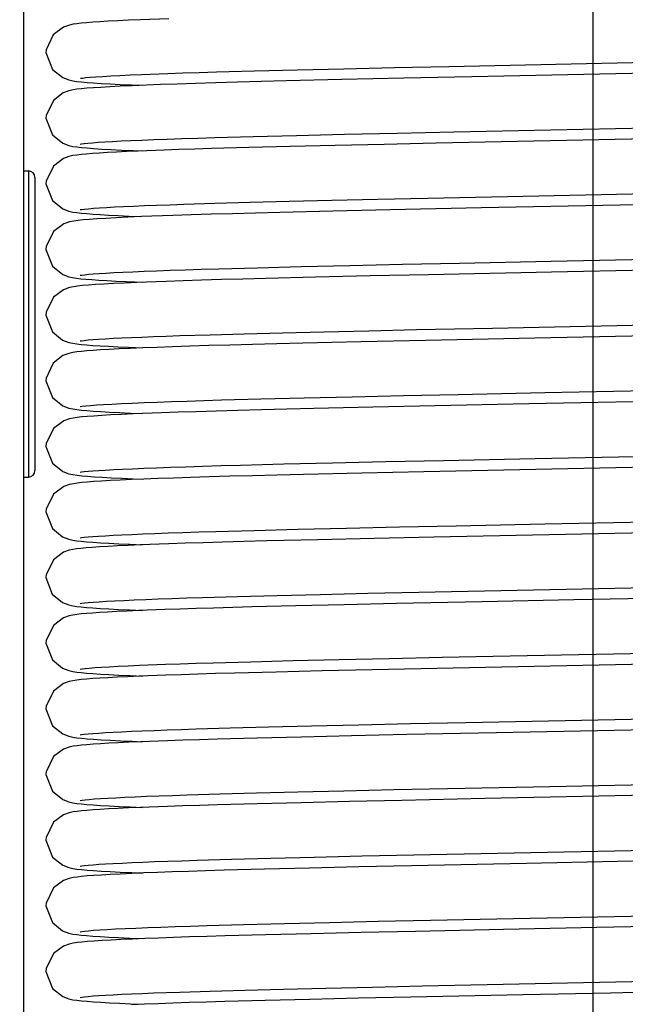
# Model space of a CAD drawing. Header units: millimetres. Extents: x 0 to 11890, y 0 to 8410.
# Tile 32 of 190: x 3694 to 3721, y 5633 to 5678. Entities that reach past the tile are written whole.
import ezdxf

# ---------------------------------------------------------------- set-up
doc = ezdxf.new("R2010")
doc.units = ezdxf.units.MM
doc.header["$LTSCALE"] = 653.95
doc.linetypes.add('CENTER', pattern=[0.6, 0.375, -0.075, 0.075, -0.075])
doc.layers.get('0').update_dxf_attribs({"linetype": 'CONTINUOUS'})
for name, color, linetype in [('304103000070DXF_CONTINUOUS_LINE', 7, 'CONTINUOUS'), ('304199000001_DXF_AXIS', 7, 'CONTINUOUS'), ('304199000001_DXF_DIMENSION', 7, 'CONTINUOUS'), ('304199000029DXF_CONTINUOUS_LINE', 7, 'CONTINUOUS'), ('626001000001DXF_CONTINUOUS_LINE', 7, 'CONTINUOUS')]:
    doc.layers.add(name, color=color, linetype=linetype)
doc.styles.get("Standard").update_dxf_attribs({"font": 'txt', "width": 0.7})
doc.dimstyles.new('DIMSTYLE_1', dxfattribs={"dimtxt": 100, "dimasz": 60, "dimexe": 5, "dimexo": 0.2, "dimgap": 2.5, "dimtad": 1, "dimdsep": 46, "dimtxsty": 'Standard', "dimblk": '_FILLED', "dimblk1": '_FILLED', "dimblk2": '_FILLED', "dimcen": 0.09, "dimclrt": 5, "dimazin": 2, "dimtp": 0.01, "dimtm": 0.01, "dimtfac": 1, "dimtofl": 0, "dimtmove": 0, "dimatfit": 3, "dimldrblk": '_FILLED', "dimfxl": 0, "dimtolj": 1, "dimarcsym": 0})

# ---------------------------------------------------------------- blocks, each defined once
blk = doc.blocks.new('_FILLED')
at = {"color": 0, "linetype": 'ByBlock'}
blk.add_solid([(0, 0), (-1, 0.16667), (-1, -0.16667)], dxfattribs=at)
blk = doc.blocks.new('*D32')
at = {"layer": '304199000001_DXF_DIMENSION', "color": 2, "linetype": 'Continuous'}
for p, q in [((3719.918, 6169.54), (3719.918, 5570.113)), ((4304.918, 5656.091), (4304.918, 6169.54)), ((3719.918, 6119.54), (4012.418, 6119.54)), ((4304.918, 6119.54), (4012.418, 6119.54))]:
    blk.add_line(p, q, dxfattribs=at)
at = {"layer": '304199000001_DXF_DIMENSION', "color": 2, "linetype": 'Continuous', "xscale": 60, "yscale": 60, "zscale": 60, "rotation": 180}
blk.add_blockref('_FILLED', (3719.918, 6119.54), dxfattribs=at)
at = {"layer": '304199000001_DXF_DIMENSION', "color": 2, "linetype": 'Continuous', "xscale": 60, "yscale": 60, "zscale": 60}
blk.add_blockref('_FILLED', (4304.918, 6119.54), dxfattribs=at)
blk = doc.blocks.new('*D33')
at = {"layer": '304199000001_DXF_DIMENSION', "color": 2, "linetype": 'Continuous'}
for p, q in [((3134.918, 5656.091), (3134.918, 6169.54)), ((3134.918, 6119.54), (3427.418, 6119.54)), ((3719.918, 6119.54), (3427.418, 6119.54))]:
    blk.add_line(p, q, dxfattribs=at)
at = {"layer": '304199000001_DXF_DIMENSION', "color": 2, "linetype": 'Continuous', "xscale": 60, "yscale": 60, "zscale": 60, "rotation": 180}
blk.add_blockref('_FILLED', (3134.918, 6119.54), dxfattribs=at)
at = {"layer": '304199000001_DXF_DIMENSION', "color": 2, "linetype": 'Continuous', "xscale": 60, "yscale": 60, "zscale": 60}
blk.add_blockref('_FILLED', (3719.918, 6119.54), dxfattribs=at)

msp = doc.modelspace()

# ---------------------------------------------------------------- linework, layer by layer
at = {"layer": '304103000070DXF_CONTINUOUS_LINE', "color": 7, "linetype": 'Continuous'}
msp.add_line((3693.918, 5464.091), (3693.918, 5721.956), dxfattribs=at)
at = {"layer": '304199000001_DXF_AXIS', "color": 7, "linetype": 'CENTER'}
msp.add_line((3719.918, 6756.042), (3719.918, 4816.605), dxfattribs=at)
at = {"layer": '304199000029DXF_CONTINUOUS_LINE', "color": 7, "linetype": 'Continuous'}
for p, q in [((3700.53, 5678.135), (3699.242, 5678.087)), ((3706.395, 5675.801), (3708.535, 5675.852)), ((3708.535, 5675.852), (3710.855, 5675.904)), ((3710.855, 5675.904), (3713.336, 5675.957)), ((3713.336, 5675.957), (3726.393, 5676.223)), ((3699.287, 5675.588), (3700.492, 5675.633)), ((3702.707, 5675.704), (3704.449, 5675.752)), ((3704.449, 5675.752), (3706.395, 5675.801)), ((3711.276, 5675.413), (3708.441, 5675.35)), ((3714.376, 5675.478), (3711.276, 5675.413)), ((3724.267, 5675.679), (3714.376, 5675.478)), ((3698.831, 5675.112), (3699.339, 5675.091)), ((3700.162, 5675.122), (3698.861, 5675.071)), ((3700.924, 5675.149), (3700.162, 5675.122)), ((3708.441, 5675.35), (3705.902, 5675.289)), ((3702.643, 5672.702), (3704.389, 5672.75)), ((3704.389, 5672.75), (3706.367, 5672.801)), ((3706.367, 5672.801), (3708.567, 5672.853)), ((3708.567, 5672.853), (3710.972, 5672.906)), ((3710.972, 5672.906), (3713.557, 5672.961)), ((3725.76, 5672.709), (3712.75, 5672.444)), ((3713.557, 5672.961), (3722.477, 5673.142)), ((3706.075, 5672.294), (3704.187, 5672.245)), ((3708.143, 5672.343), (3706.075, 5672.294)), ((3710.375, 5672.393), (3708.143, 5672.343)), ((3712.75, 5672.444), (3710.375, 5672.393)), ((3698.903, 5672.109), (3699.341, 5672.091)), ((3700.324, 5672.128), (3699.135, 5672.083)), ((3704.187, 5672.245), (3702.491, 5672.198)), ((3712.358, 5669.936), (3716.01, 5670.012)), ((3716.01, 5670.012), (3722.59, 5670.145)), ((3700.576, 5669.636), (3701.221, 5669.658)), ((3701.221, 5669.658), (3702.646, 5669.702)), ((3702.646, 5669.702), (3704.25, 5669.747)), ((3704.25, 5669.747), (3706.03, 5669.792)), ((3706.03, 5669.792), (3707.98, 5669.839)), ((3707.98, 5669.839), (3710.093, 5669.887)), ((3710.093, 5669.887), (3712.358, 5669.936)), ((3721.95, 5669.632), (3714.825, 5669.488)), ((3700.723, 5669.142), (3699.28, 5669.089)), ((3708.029, 5669.34), (3705.614, 5669.282)), ((3710.645, 5669.399), (3708.029, 5669.34)), ((3714.825, 5669.488), (3710.645, 5669.399)), ((3706.589, 5666.806), (3708.801, 5666.858)), ((3708.801, 5666.858), (3711.215, 5666.912)), ((3711.215, 5666.912), (3713.813, 5666.967)), ((3713.813, 5666.967), (3718.001, 5667.052)), ((3718.001, 5667.052), (3723.927, 5667.172)), ((3702.82, 5666.707), (3704.592, 5666.756)), ((3704.592, 5666.756), (3706.589, 5666.806)), ((3712.397, 5666.437), (3709.736, 5666.379)), ((3718.019, 5666.553), (3712.397, 5666.437)), ((3723.659, 5666.666), (3718.019, 5666.553)), ((3700.416, 5666.131), (3699.078, 5666.08)), ((3707.246, 5666.322), (3704.97, 5666.266)), ((3709.736, 5666.379), (3707.246, 5666.322)), ((3715.334, 5663.998), (3726.378, 5664.222)), ((3702.422, 5663.695), (3703.986, 5663.739)), ((3703.986, 5663.739), (3705.723, 5663.785)), ((3705.723, 5663.785), (3707.624, 5663.831)), ((3707.624, 5663.831), (3709.675, 5663.878)), ((3709.675, 5663.878), (3711.858, 5663.925)), ((3711.858, 5663.925), (3715.334, 5663.998)), ((3700.417, 5663.63), (3701.039, 5663.652)), ((3701.039, 5663.652), (3702.422, 5663.695)), ((3709.311, 5663.37), (3706.667, 5663.308)), ((3712.274, 5663.434), (3709.311, 5663.37)), ((3717.256, 5663.537), (3712.274, 5663.434)), ((3724.297, 5663.679), (3717.256, 5663.537)), ((3713.754, 5660.965), (3717.718, 5661.046)), ((3717.718, 5661.046), (3722.941, 5661.152)), ((3702.946, 5660.71), (3704.735, 5660.759)), ((3704.735, 5660.759), (3706.727, 5660.809)), ((3706.727, 5660.809), (3708.907, 5660.861)), ((3708.907, 5660.861), (3711.257, 5660.912)), ((3711.257, 5660.912), (3713.754, 5660.965)), ((3698.786, 5660.114), (3699.339, 5660.091)), ((3700.205, 5660.124), (3698.913, 5660.073)), ((3709.853, 5660.382), (3707.168, 5660.32)), ((3712.703, 5660.443), (3709.853, 5660.382)), ((3708.016, 5657.84), (3710.46, 5657.895)), ((3710.46, 5657.895), (3713.087, 5657.951)), ((3703.807, 5657.735), (3705.79, 5657.786)), ((3705.79, 5657.786), (3708.016, 5657.84)), ((3712.188, 5657.432), (3709.351, 5657.371)), ((3724.117, 5657.676), (3712.188, 5657.432)), ((3698.913, 5657.108), (3699.339, 5657.091)), ((3709.351, 5657.371), (3706.692, 5657.309)), ((3717.721, 5655.046), (3725.778, 5655.21)), ((3702.685, 5654.703), (3704.432, 5654.751)), ((3704.432, 5654.751), (3706.425, 5654.802)), ((3706.425, 5654.802), (3708.65, 5654.855)), ((3708.65, 5654.855), (3711.077, 5654.909)), ((3711.077, 5654.909), (3713.662, 5654.963)), ((3713.662, 5654.963), (3717.721, 5655.046)), ((3707.338, 5654.324), (3705.013, 5654.267)), ((3709.912, 5654.383), (3707.338, 5654.324)), ((3712.646, 5654.442), (3709.912, 5654.383)), ((3724.847, 5654.691), (3712.646, 5654.442)), ((3698.76, 5654.115), (3699.338, 5654.091)), ((3700.531, 5654.135), (3699.233, 5654.087)), ((3711.958, 5651.928), (3715.715, 5652.006)), ((3715.715, 5652.006), (3722.403, 5652.141)), ((3702.078, 5651.685), (3703.679, 5651.731)), ((3703.679, 5651.731), (3705.476, 5651.779)), ((3705.476, 5651.779), (3707.463, 5651.827)), ((3707.463, 5651.827), (3709.629, 5651.877)), ((3709.629, 5651.877), (3711.958, 5651.928)), ((3698.739, 5651.116), (3699.339, 5651.091)), ((3700.352, 5651.129), (3699.147, 5651.083)), ((3704.349, 5651.25), (3702.58, 5651.2)), ((3706.34, 5651.3), (3704.349, 5651.25)), ((3708.542, 5651.352), (3706.34, 5651.3)), ((3710.939, 5651.406), (3708.542, 5651.352)), ((3714.847, 5651.488), (3710.939, 5651.406)), ((3708.315, 5648.847), (3710.598, 5648.898)), ((3710.598, 5648.898), (3713.033, 5648.95)), ((3713.033, 5648.95), (3716.914, 5649.03)), ((3716.914, 5649.03), (3723.727, 5649.168)), ((3699.195, 5648.584), (3700.384, 5648.629)), ((3702.567, 5648.699), (3704.286, 5648.748)), ((3704.286, 5648.748), (3706.206, 5648.797)), ((3706.206, 5648.797), (3708.315, 5648.847)), ((3713.525, 5648.461), (3709.826, 5648.381)), ((3724.003, 5648.673), (3713.525, 5648.461)), ((3698.758, 5648.115), (3699.338, 5648.091)), ((3700.403, 5648.131), (3699.181, 5648.084)), ((3705.435, 5648.278), (3703.535, 5648.227)), ((3707.54, 5648.329), (3705.435, 5648.278)), ((3709.826, 5648.381), (3707.54, 5648.329)), ((3714.102, 5645.973), (3724.957, 5646.193)), ((3701.79, 5645.676), (3703.333, 5645.721)), ((3703.333, 5645.721), (3705.088, 5645.769)), ((3705.088, 5645.769), (3707.054, 5645.817)), ((3707.054, 5645.817), (3709.224, 5645.868)), ((3709.224, 5645.868), (3711.583, 5645.92)), ((3711.583, 5645.92), (3714.102, 5645.973)), ((3725.571, 5645.705), (3715.517, 5645.502)), ((3704.554, 5645.255), (3702.749, 5645.205)), ((3706.601, 5645.307), (3704.554, 5645.255)), ((3708.891, 5645.36), (3706.601, 5645.307)), ((3711.41, 5645.416), (3708.891, 5645.36)), ((3715.517, 5645.502), (3711.41, 5645.416)), ((3698.862, 5645.11), (3699.339, 5645.091)), ((3700.48, 5645.133), (3699.245, 5645.087)), ((3700.708, 5642.641), (3701.376, 5642.663)), ((3701.376, 5642.663), (3702.861, 5642.708)), ((3702.861, 5642.708), (3704.548, 5642.755)), ((3704.548, 5642.755), (3706.438, 5642.802)), ((3706.438, 5642.802), (3708.529, 5642.852)), ((3708.529, 5642.852), (3710.813, 5642.903)), ((3710.813, 5642.903), (3713.27, 5642.955)), ((3722.884, 5642.651), (3714.979, 5642.491)), ((3698.775, 5642.114), (3699.338, 5642.091)), ((3700.471, 5642.133), (3699.231, 5642.087)), ((3704.567, 5642.255), (3702.76, 5642.205)), ((3706.587, 5642.306), (3704.567, 5642.255)), ((3708.799, 5642.358), (3706.587, 5642.306)), ((3711.178, 5642.411), (3708.799, 5642.358)), ((3714.979, 5642.491), (3711.178, 5642.411)), ((3707.182, 5639.82), (3709.369, 5639.871)), ((3709.369, 5639.871), (3711.734, 5639.923)), ((3711.734, 5639.923), (3715.559, 5640.003)), ((3715.559, 5640.003), (3725.166, 5640.197)), ((3701.838, 5639.677), (3703.407, 5639.724)), ((3703.407, 5639.724), (3705.19, 5639.771)), ((3705.19, 5639.771), (3707.182, 5639.82)), ((3711.632, 5639.421), (3709.215, 5639.368)), ((3716.876, 5639.529), (3711.632, 5639.421)), ((3722.451, 5639.642), (3716.876, 5639.529)), ((3698.841, 5639.111), (3699.339, 5639.091)), ((3704.912, 5639.264), (3703.062, 5639.214)), ((3706.968, 5639.315), (3704.912, 5639.264)), ((3709.215, 5639.368), (3706.968, 5639.315)), ((3716.288, 5637.017), (3725.673, 5637.208)), ((3702.283, 5636.691), (3703.951, 5636.739)), ((3703.951, 5636.739), (3705.818, 5636.787)), ((3705.818, 5636.787), (3707.875, 5636.837)), ((3707.875, 5636.837), (3710.104, 5636.887)), ((3710.104, 5636.887), (3712.486, 5636.939)), ((3712.486, 5636.939), (3716.288, 5637.017)), ((3725.803, 5636.71), (3720.096, 5636.594)), ((3704.973, 5636.266), (3703.115, 5636.216)), ((3707.047, 5636.317), (3704.973, 5636.266)), ((3709.329, 5636.37), (3707.047, 5636.317)), ((3711.805, 5636.424), (3709.329, 5636.37)), ((3715.832, 5636.508), (3711.805, 5636.424)), ((3720.096, 5636.594), (3715.832, 5636.508)), ((3698.748, 5636.115), (3699.338, 5636.091)), ((3712.121, 5633.931), (3715.815, 5634.008)), ((3715.815, 5634.008), (3727.24, 5634.24)), ((3700.417, 5633.63), (3701.039, 5633.652)), ((3701.039, 5633.652), (3702.426, 5633.695)), ((3702.426, 5633.695), (3704.003, 5633.74)), ((3704.003, 5633.74), (3705.769, 5633.786)), ((3705.769, 5633.786), (3707.717, 5633.833)), ((3707.717, 5633.833), (3709.839, 5633.881)), ((3709.839, 5633.881), (3712.121, 5633.931)), ((3720.724, 5633.607), (3716.723, 5633.526)), ((3725.957, 5633.714), (3720.724, 5633.607)), ((3698.78, 5633.114), (3699.337, 5633.091)), ((3704.937, 5633.265), (3703.093, 5633.215)), ((3706.98, 5633.316), (3704.937, 5633.265)), ((3709.205, 5633.367), (3706.98, 5633.316)), ((3711.59, 5633.42), (3709.205, 5633.367)), ((3716.723, 5633.526), (3711.59, 5633.42))]:
    msp.add_line(p, q, dxfattribs=at)
for points in [[(3699.242, 5678.087), (3698.694, 5678.064), (3698.204, 5678.041), (3697.77, 5678.018), (3697.389, 5677.996), (3697.057, 5677.974), (3696.773, 5677.952), (3696.534, 5677.93), (3696.334, 5677.907), (3696.161, 5677.882), (3695.99, 5677.845), (3695.73, 5677.753), (3695.257, 5677.4), (3694.926, 5676.716), (3694.918, 5676.591)], [(3694.918, 5676.591), (3695.225, 5675.819), (3695.696, 5675.445), (3695.971, 5675.341), (3696.156, 5675.301), (3696.34, 5675.273), (3696.552, 5675.25), (3696.803, 5675.227), (3697.1, 5675.204), (3697.449, 5675.182), (3697.852, 5675.159), (3698.312, 5675.135), (3698.831, 5675.112)], [(3696.5, 5675.413), (3696.497, 5675.411), (3696.588, 5675.424), (3696.741, 5675.442), (3696.948, 5675.461), (3697.207, 5675.48), (3697.518, 5675.501), (3697.881, 5675.522), (3698.297, 5675.543), (3698.765, 5675.565), (3699.287, 5675.588)], [(3700.492, 5675.633), (3701.177, 5675.656), (3701.915, 5675.68), (3702.707, 5675.704)], [(3698.861, 5675.071), (3698.318, 5675.046), (3697.845, 5675.022), (3697.436, 5674.999), (3697.088, 5674.976), (3696.794, 5674.954), (3696.547, 5674.931), (3696.34, 5674.908), (3696.158, 5674.881), (3695.974, 5674.841), (3695.712, 5674.745), (3695.259, 5674.402), (3694.926, 5673.713), (3694.918, 5673.591)], [(3705.902, 5675.289), (3704.749, 5675.26), (3703.674, 5675.231), (3702.679, 5675.203), (3701.762, 5675.176), (3700.924, 5675.149)], [(3694.918, 5673.591), (3695.216, 5672.829), (3695.686, 5672.45), (3695.963, 5672.343), (3696.148, 5672.302), (3696.332, 5672.275), (3696.547, 5672.25), (3696.806, 5672.227), (3697.115, 5672.203), (3697.478, 5672.18), (3697.896, 5672.156), (3698.37, 5672.133), (3698.903, 5672.109)], [(3700.466, 5672.632), (3701.133, 5672.655), (3701.859, 5672.678), (3702.643, 5672.702)], [(3696.484, 5672.409), (3696.487, 5672.409), (3696.548, 5672.419), (3696.666, 5672.434), (3696.835, 5672.451), (3697.049, 5672.469), (3697.308, 5672.487), (3697.612, 5672.507), (3697.961, 5672.526), (3698.358, 5672.547), (3698.805, 5672.567)], [(3698.805, 5672.567), (3699.304, 5672.588), (3699.857, 5672.61), (3700.466, 5672.632)], [(3699.135, 5672.083), (3698.617, 5672.06), (3698.15, 5672.038), (3697.732, 5672.016), (3697.363, 5671.995), (3697.041, 5671.973), (3696.764, 5671.951), (3696.527, 5671.929), (3696.325, 5671.906), (3696.148, 5671.879), (3695.974, 5671.841), (3695.717, 5671.747), (3695.26, 5671.403), (3694.926, 5670.715), (3694.918, 5670.591)], [(3702.491, 5672.198), (3701.718, 5672.174), (3700.995, 5672.151), (3700.324, 5672.128)], [(3694.918, 5670.591), (3695.221, 5669.823), (3695.691, 5669.447), (3695.968, 5669.342), (3696.153, 5669.301), (3696.335, 5669.274), (3696.542, 5669.251), (3696.786, 5669.228), (3697.072, 5669.206), (3697.404, 5669.184), (3697.786, 5669.162), (3698.218, 5669.14), (3698.702, 5669.117), (3699.241, 5669.095)], [(3696.487, 5669.41), (3696.558, 5669.42), (3696.684, 5669.436), (3696.863, 5669.453), (3697.089, 5669.472), (3697.362, 5669.491), (3697.681, 5669.511), (3698.046, 5669.531), (3698.459, 5669.551), (3698.918, 5669.572)], [(3698.918, 5669.572), (3699.424, 5669.593), (3699.977, 5669.614), (3700.576, 5669.636)], [(3705.614, 5669.282), (3704.497, 5669.253), (3703.446, 5669.225), (3702.465, 5669.197), (3701.557, 5669.169), (3700.723, 5669.142)], [(3699.28, 5669.089), (3698.669, 5669.063), (3698.129, 5669.037), (3697.658, 5669.012), (3697.253, 5668.988), (3696.91, 5668.963), (3696.624, 5668.939), (3696.388, 5668.914), (3696.191, 5668.886), (3696, 5668.848), (3695.731, 5668.754), (3695.27, 5668.415), (3694.927, 5667.723), (3694.918, 5667.591)], [(3694.918, 5667.591), (3695.224, 5666.819), (3695.696, 5666.445), (3695.964, 5666.343), (3696.137, 5666.304), (3696.311, 5666.277), (3696.513, 5666.254), (3696.75, 5666.231), (3697.025, 5666.21), (3697.344, 5666.188), (3697.71, 5666.166), (3698.124, 5666.145), (3698.589, 5666.122), (3699.342, 5666.091)], [(3696.487, 5666.409), (3696.556, 5666.42), (3696.681, 5666.435), (3696.858, 5666.453), (3697.081, 5666.471), (3697.349, 5666.49), (3697.663, 5666.51), (3698.024, 5666.53), (3698.434, 5666.55), (3698.894, 5666.571)], [(3698.894, 5666.571), (3699.406, 5666.592), (3699.974, 5666.614), (3700.598, 5666.637)], [(3700.598, 5666.637), (3701.28, 5666.66), (3702.021, 5666.683), (3702.82, 5666.707)], [(3699.078, 5666.08), (3698.51, 5666.055), (3698.007, 5666.031), (3697.567, 5666.007), (3697.187, 5665.983), (3696.863, 5665.96), (3696.592, 5665.936), (3696.367, 5665.911), (3696.177, 5665.884), (3695.992, 5665.846), (3695.724, 5665.751), (3695.272, 5665.416), (3694.927, 5664.723), (3694.918, 5664.591)], [(3704.97, 5666.266), (3703.924, 5666.238), (3702.944, 5666.211), (3702.032, 5666.184), (3701.189, 5666.157), (3700.416, 5666.131)], [(3694.918, 5664.591), (3695.215, 5663.83), (3695.684, 5663.451), (3695.963, 5663.343), (3696.148, 5663.302), (3696.328, 5663.275), (3696.534, 5663.251), (3696.776, 5663.229), (3697.061, 5663.207), (3697.393, 5663.185), (3697.773, 5663.163), (3698.205, 5663.141), (3698.688, 5663.118), (3699.338, 5663.091)], [(3696.486, 5663.409), (3696.552, 5663.42), (3696.675, 5663.435), (3696.848, 5663.452), (3697.066, 5663.47), (3697.329, 5663.489), (3697.636, 5663.508), (3697.987, 5663.528), (3698.383, 5663.548), (3698.823, 5663.568)], [(3698.823, 5663.568), (3699.309, 5663.588), (3699.84, 5663.609), (3700.417, 5663.63)], [(3706.667, 5663.308), (3705.469, 5663.279), (3704.353, 5663.25), (3703.321, 5663.221), (3702.37, 5663.194), (3701.5, 5663.167), (3700.708, 5663.141)], [(3698.774, 5663.067), (3698.262, 5663.044), (3697.811, 5663.021), (3697.416, 5662.998), (3697.075, 5662.975), (3696.784, 5662.953), (3696.54, 5662.931), (3696.335, 5662.907), (3696.156, 5662.881), (3695.974, 5662.841), (3695.698, 5662.738), (3695.249, 5662.391), (3694.924, 5661.703), (3694.918, 5661.591)], [(3700.708, 5663.141), (3699.993, 5663.116), (3699.349, 5663.091), (3698.774, 5663.067)], [(3694.918, 5661.591), (3695.219, 5660.826), (3695.688, 5660.449), (3695.966, 5660.342), (3696.151, 5660.302), (3696.333, 5660.274), (3696.541, 5660.251), (3696.789, 5660.228), (3697.082, 5660.206), (3697.425, 5660.183), (3697.822, 5660.16), (3698.275, 5660.137), (3698.786, 5660.114)], [(3696.489, 5660.41), (3696.494, 5660.411), (3696.583, 5660.424), (3696.739, 5660.441), (3696.956, 5660.461), (3697.229, 5660.482), (3697.556, 5660.503), (3697.936, 5660.525), (3698.372, 5660.547), (3698.861, 5660.57)], [(3698.861, 5660.57), (3699.406, 5660.592), (3700.005, 5660.615), (3700.658, 5660.639)], [(3700.658, 5660.639), (3701.367, 5660.662), (3702.129, 5660.686), (3702.946, 5660.71)], [(3724.917, 5660.692), (3716.991, 5660.532), (3712.703, 5660.443)], [(3707.168, 5660.32), (3705.925, 5660.29), (3704.764, 5660.26), (3703.689, 5660.232), (3702.699, 5660.204), (3701.789, 5660.176), (3700.959, 5660.15), (3700.205, 5660.124)], [(3698.913, 5660.073), (3698.369, 5660.049), (3697.89, 5660.025), (3697.473, 5660.001), (3697.115, 5659.978), (3696.812, 5659.955), (3696.559, 5659.933), (3696.35, 5659.909), (3696.172, 5659.883), (3695.997, 5659.847), (3695.739, 5659.757), (3695.267, 5659.411), (3694.927, 5658.724), (3694.918, 5658.591)], [(3694.918, 5658.591), (3695.224, 5657.82), (3695.695, 5657.445), (3695.97, 5657.341), (3696.155, 5657.301), (3696.341, 5657.273), (3696.558, 5657.249), (3696.819, 5657.226), (3697.13, 5657.202), (3697.494, 5657.179), (3697.912, 5657.155), (3698.385, 5657.132), (3698.913, 5657.108)], [(3713.087, 5657.951), (3717.272, 5658.037), (3727.177, 5658.239)], [(3696.486, 5657.409), (3696.552, 5657.42), (3696.674, 5657.435), (3696.847, 5657.452), (3697.067, 5657.47), (3697.332, 5657.489), (3697.643, 5657.508), (3698.003, 5657.529), (3698.414, 5657.549), (3698.877, 5657.57)], [(3698.877, 5657.57), (3699.396, 5657.592), (3699.975, 5657.614), (3700.614, 5657.637)], [(3700.614, 5657.637), (3701.316, 5657.661), (3702.081, 5657.685), (3702.911, 5657.709), (3703.807, 5657.735)], [(3698.823, 5657.069), (3698.31, 5657.046), (3697.855, 5657.023), (3697.456, 5657), (3697.109, 5656.978), (3696.811, 5656.955), (3696.56, 5656.933), (3696.352, 5656.909), (3696.174, 5656.884), (3696.001, 5656.848), (3695.745, 5656.76), (3695.268, 5656.412), (3694.927, 5655.725), (3694.918, 5655.591)], [(3700.747, 5657.143), (3700.038, 5657.118), (3699.398, 5657.093), (3698.823, 5657.069)], [(3706.692, 5657.309), (3705.477, 5657.279), (3704.354, 5657.25), (3703.326, 5657.222), (3702.386, 5657.194), (3701.528, 5657.168), (3700.747, 5657.143)], [(3694.918, 5655.591), (3695.213, 5654.833), (3695.681, 5654.452), (3695.961, 5654.344), (3696.145, 5654.303), (3696.326, 5654.275), (3696.532, 5654.252), (3696.777, 5654.229), (3697.067, 5654.207), (3697.407, 5654.184), (3697.8, 5654.161), (3698.251, 5654.138), (3698.76, 5654.115)], [(3700.512, 5654.634), (3701.178, 5654.656), (3701.902, 5654.679), (3702.685, 5654.703)], [(3696.486, 5654.409), (3696.551, 5654.42), (3696.673, 5654.434), (3696.846, 5654.452), (3697.064, 5654.47), (3697.327, 5654.489), (3697.636, 5654.508), (3697.991, 5654.528), (3698.393, 5654.548), (3698.845, 5654.569)], [(3698.845, 5654.569), (3699.347, 5654.59), (3699.903, 5654.612), (3700.512, 5654.634)], [(3705.013, 5654.267), (3703.965, 5654.239), (3702.995, 5654.212), (3702.101, 5654.186), (3701.28, 5654.16), (3700.531, 5654.135)], [(3699.233, 5654.087), (3698.68, 5654.063), (3698.185, 5654.04), (3697.749, 5654.017), (3697.367, 5653.995), (3697.037, 5653.973), (3696.756, 5653.951), (3696.517, 5653.928), (3696.317, 5653.905), (3696.146, 5653.879), (3695.978, 5653.842), (3695.724, 5653.751), (3695.262, 5653.406), (3694.926, 5652.718), (3694.918, 5652.591)], [(3694.918, 5652.591), (3695.212, 5651.834), (3695.68, 5651.453), (3695.96, 5651.344), (3696.145, 5651.303), (3696.325, 5651.275), (3696.531, 5651.252), (3696.775, 5651.229), (3697.065, 5651.207), (3697.403, 5651.184), (3697.794, 5651.162), (3698.238, 5651.139), (3698.739, 5651.116)], [(3696.487, 5651.409), (3696.555, 5651.42), (3696.68, 5651.435), (3696.857, 5651.453), (3697.083, 5651.471), (3697.359, 5651.491), (3697.683, 5651.511), (3698.058, 5651.531), (3698.482, 5651.552), (3698.956, 5651.574)], [(3698.956, 5651.574), (3699.48, 5651.595), (3700.054, 5651.617), (3700.678, 5651.639)], [(3700.678, 5651.639), (3701.353, 5651.662), (3702.078, 5651.685)], [(3724.839, 5651.69), (3719.04, 5651.573), (3714.847, 5651.488)], [(3702.58, 5651.2), (3701.78, 5651.176), (3701.038, 5651.152), (3700.352, 5651.129)], [(3699.147, 5651.083), (3698.625, 5651.061), (3698.156, 5651.038), (3697.738, 5651.017), (3697.369, 5650.995), (3697.047, 5650.973), (3696.769, 5650.952), (3696.532, 5650.93), (3696.33, 5650.907), (3696.151, 5650.88), (3695.975, 5650.842), (3695.718, 5650.747), (3695.262, 5650.405), (3694.926, 5649.716), (3694.918, 5649.591)], [(3694.918, 5649.591), (3695.215, 5648.83), (3695.684, 5648.451), (3695.963, 5648.343), (3696.147, 5648.302), (3696.329, 5648.275), (3696.535, 5648.251), (3696.779, 5648.229), (3697.068, 5648.207), (3697.408, 5648.184), (3697.8, 5648.161), (3698.25, 5648.138), (3698.758, 5648.115)], [(3696.488, 5648.41), (3696.492, 5648.41), (3696.569, 5648.422), (3696.709, 5648.438), (3696.905, 5648.457), (3697.155, 5648.477), (3697.457, 5648.497), (3697.813, 5648.518), (3698.221, 5648.54), (3698.681, 5648.562), (3699.195, 5648.584)], [(3700.384, 5648.629), (3701.058, 5648.652), (3701.786, 5648.676), (3702.567, 5648.699)], [(3699.181, 5648.084), (3698.653, 5648.062), (3698.179, 5648.04), (3697.756, 5648.018), (3697.383, 5647.996), (3697.058, 5647.974), (3696.778, 5647.953), (3696.539, 5647.931), (3696.336, 5647.907), (3696.156, 5647.881), (3695.978, 5647.842), (3695.719, 5647.748), (3695.264, 5647.408), (3694.926, 5646.718), (3694.918, 5646.591)], [(3703.535, 5648.227), (3702.666, 5648.203), (3701.854, 5648.178), (3701.099, 5648.154), (3700.403, 5648.131)], [(3694.918, 5646.591), (3695.223, 5645.82), (3695.694, 5645.446), (3695.97, 5645.341), (3696.155, 5645.301), (3696.339, 5645.274), (3696.549, 5645.25), (3696.8, 5645.227), (3697.098, 5645.204), (3697.448, 5645.182), (3697.857, 5645.158), (3698.327, 5645.135), (3698.862, 5645.11)], [(3696.486, 5645.409), (3696.553, 5645.42), (3696.675, 5645.435), (3696.849, 5645.452), (3697.068, 5645.47), (3697.331, 5645.489), (3697.639, 5645.508), (3697.991, 5645.528), (3698.389, 5645.548), (3698.833, 5645.568)], [(3698.833, 5645.568), (3699.325, 5645.589), (3699.866, 5645.61), (3700.456, 5645.632)], [(3700.456, 5645.632), (3701.097, 5645.654), (3701.79, 5645.676)], [(3699.245, 5645.087), (3698.709, 5645.064), (3698.226, 5645.042), (3697.795, 5645.02), (3697.414, 5644.998), (3697.081, 5644.976), (3696.795, 5644.954), (3696.552, 5644.932), (3696.345, 5644.909), (3696.164, 5644.882), (3695.983, 5644.844), (3695.724, 5644.75), (3695.269, 5644.413), (3694.927, 5643.721), (3694.918, 5643.591)], [(3702.749, 5645.205), (3701.935, 5645.181), (3701.179, 5645.157), (3700.48, 5645.133)], [(3694.918, 5643.591), (3695.217, 5642.828), (3695.686, 5642.45), (3695.965, 5642.343), (3696.149, 5642.302), (3696.331, 5642.275), (3696.539, 5642.251), (3696.785, 5642.228), (3697.077, 5642.206), (3697.419, 5642.183), (3697.814, 5642.161), (3698.266, 5642.138), (3698.775, 5642.114)], [(3713.27, 5642.955), (3717.198, 5643.036), (3725.384, 5643.202)], [(3696.489, 5642.41), (3696.569, 5642.422), (3696.706, 5642.438), (3696.893, 5642.456), (3697.127, 5642.475), (3697.408, 5642.494), (3697.736, 5642.514), (3698.111, 5642.534), (3698.533, 5642.555), (3699.003, 5642.576)], [(3699.003, 5642.576), (3699.522, 5642.597), (3700.091, 5642.619), (3700.708, 5642.641)], [(3702.76, 5642.205), (3701.94, 5642.181), (3701.177, 5642.157), (3700.471, 5642.133)], [(3699.231, 5642.087), (3698.695, 5642.064), (3698.213, 5642.041), (3697.784, 5642.019), (3697.405, 5641.997), (3697.075, 5641.975), (3696.791, 5641.954), (3696.549, 5641.932), (3696.344, 5641.909), (3696.164, 5641.882), (3695.982, 5641.843), (3695.719, 5641.748), (3695.266, 5641.41), (3694.926, 5640.718), (3694.918, 5640.591)], [(3694.918, 5640.591), (3695.223, 5639.82), (3695.694, 5639.446), (3695.97, 5639.341), (3696.155, 5639.301), (3696.339, 5639.274), (3696.549, 5639.25), (3696.8, 5639.227), (3697.097, 5639.205), (3697.446, 5639.182), (3697.851, 5639.159), (3698.315, 5639.135), (3698.841, 5639.111)], [(3696.486, 5639.409), (3696.554, 5639.42), (3696.677, 5639.435), (3696.851, 5639.452), (3697.072, 5639.47), (3697.336, 5639.489), (3697.645, 5639.509), (3697.999, 5639.528), (3698.399, 5639.548), (3698.847, 5639.569)], [(3698.847, 5639.569), (3699.342, 5639.59), (3699.888, 5639.611), (3700.485, 5639.633)], [(3700.485, 5639.633), (3701.135, 5639.655), (3701.838, 5639.677)], [(3698.828, 5639.07), (3698.317, 5639.046), (3697.86, 5639.023), (3697.457, 5639), (3697.106, 5638.978), (3696.806, 5638.955), (3696.553, 5638.932), (3696.342, 5638.908), (3696.16, 5638.881), (3695.98, 5638.843), (3695.722, 5638.749), (3695.267, 5638.411), (3694.927, 5637.72), (3694.918, 5637.591)], [(3700.694, 5639.141), (3700.016, 5639.117), (3699.394, 5639.093), (3698.828, 5639.07)], [(3703.062, 5639.214), (3702.218, 5639.189), (3701.428, 5639.165), (3700.694, 5639.141)], [(3694.918, 5637.591), (3695.213, 5636.832), (3695.682, 5636.452), (3695.962, 5636.343), (3696.146, 5636.303), (3696.327, 5636.275), (3696.533, 5636.252), (3696.777, 5636.229), (3697.066, 5636.207), (3697.405, 5636.184), (3697.796, 5636.162), (3698.243, 5636.139), (3698.748, 5636.115)], [(3696.486, 5636.409), (3696.489, 5636.41), (3696.556, 5636.42), (3696.681, 5636.435), (3696.861, 5636.453), (3697.092, 5636.472), (3697.376, 5636.492), (3697.712, 5636.513), (3698.1, 5636.534), (3698.54, 5636.555), (3699.031, 5636.577)], [(3699.031, 5636.577), (3699.576, 5636.599), (3700.173, 5636.622), (3700.824, 5636.644)], [(3700.824, 5636.644), (3701.527, 5636.668), (3702.283, 5636.691)], [(3698.873, 5636.072), (3698.359, 5636.048), (3697.898, 5636.025), (3697.489, 5636.002), (3697.132, 5635.979), (3696.826, 5635.956), (3696.568, 5635.933), (3696.352, 5635.91), (3696.167, 5635.883), (3695.985, 5635.844), (3695.726, 5635.751), (3695.271, 5635.415), (3694.927, 5634.723), (3694.918, 5634.591)], [(3700.744, 5636.142), (3700.066, 5636.119), (3699.442, 5636.095), (3698.873, 5636.072)], [(3703.115, 5636.216), (3702.269, 5636.191), (3701.479, 5636.167), (3700.744, 5636.142)], [(3694.918, 5634.591), (3695.223, 5633.82), (3695.694, 5633.446), (3695.97, 5633.341), (3696.155, 5633.301), (3696.339, 5633.274), (3696.549, 5633.25), (3696.798, 5633.227), (3697.092, 5633.205), (3697.435, 5633.182), (3697.83, 5633.16), (3698.278, 5633.137), (3698.78, 5633.114)], [(3696.487, 5633.409), (3696.554, 5633.42), (3696.678, 5633.435), (3696.853, 5633.452), (3697.073, 5633.471), (3697.337, 5633.489), (3697.644, 5633.509), (3697.995, 5633.528), (3698.389, 5633.548), (3698.828, 5633.568)], [(3698.828, 5633.568), (3699.312, 5633.589), (3699.842, 5633.609), (3700.417, 5633.63)], [(3700.725, 5633.142), (3700.046, 5633.118), (3699.422, 5633.094), (3698.853, 5633.071)], [(3703.093, 5633.215), (3702.25, 5633.19), (3701.46, 5633.166), (3700.725, 5633.142)]]:
    msp.add_lwpolyline(points, dxfattribs=at)
at = {"layer": '626001000001DXF_CONTINUOUS_LINE', "color": 7, "linetype": 'Continuous'}
for p, q in [((3693.918, 5671.182), (3694.118, 5671.182)), ((3694.418, 5670.882), (3694.418, 5657.482)), ((3693.918, 5657.182), (3694.118, 5657.182))]:
    msp.add_line(p, q, dxfattribs=at)
at = {"layer": '626001000001DXF_CONTINUOUS_LINE', "color": 9, "linetype": 'Continuous'}
msp.add_line((3694.118, 5671.182), (3694.118, 5657.182), dxfattribs=at)
at = {"layer": '626001000001DXF_CONTINUOUS_LINE', "color": 7, "linetype": 'Continuous'}
for centre, start, end in [((3694.118, 5670.882), 0, 90), ((3694.118, 5657.482), 270, 360)]:
    msp.add_arc(centre, 0.3, start, end, dxfattribs=at)

# ---------------------------------------------------------------- dimensions: what is measured, and where the dimension line sits
at = {"layer": '304199000001_DXF_DIMENSION', "color": 2, "linetype": 'Continuous'}
dim = msp.add_linear_dim(base=(3134.918, 6119.54), p1=(3719.918, 8112.212), p2=(3134.918, 5655.891), angle=180, dimstyle='DIMSTYLE_1', dxfattribs=at)
dim.commit()
dim.dimension.update_dxf_attribs({"geometry": '*D33', "text_midpoint": (3322.418, 6119.54), "dimtype": 160})
dim = msp.add_linear_dim(base=(4304.918, 6119.54), p1=(3719.918, 5569.913), p2=(4304.918, 5655.891), dimstyle='DIMSTYLE_1', dxfattribs=at)
dim.commit()
dim.dimension.update_dxf_attribs({"geometry": '*D32', "text_midpoint": (4082.959, 6119.54), "dimtype": 160})

doc.saveas('drawing.dxf')
